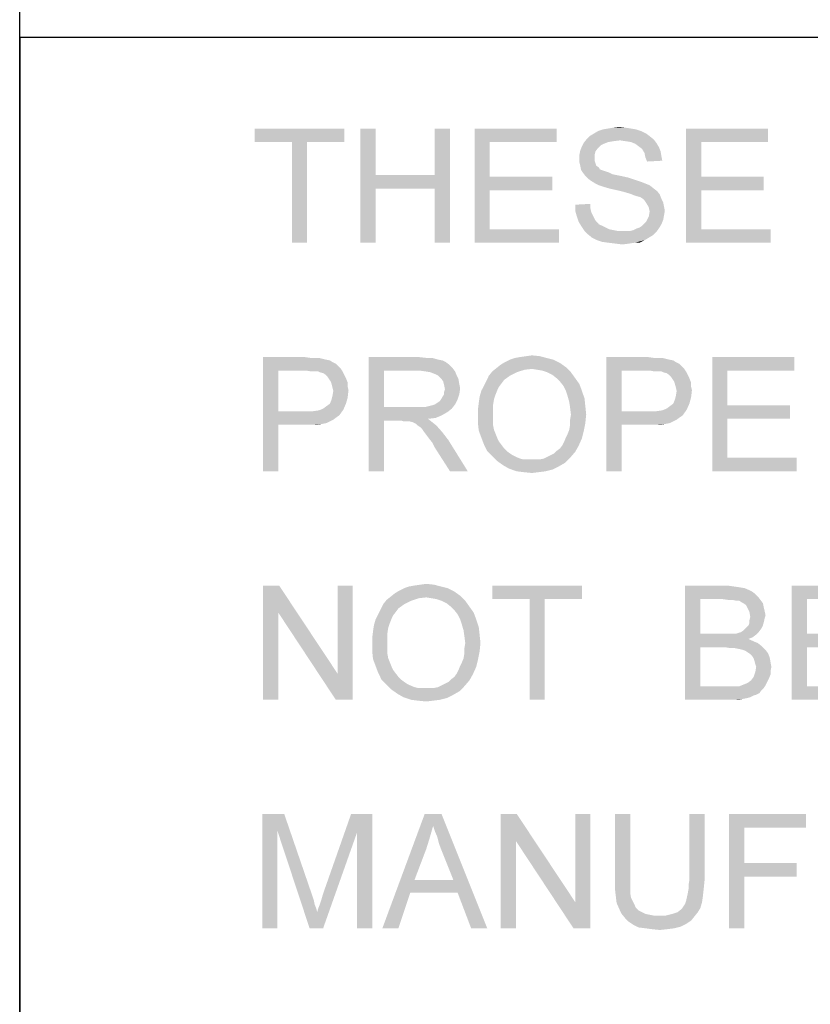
# Model space of a CAD drawing. Extents: x 0 to 841, y 0 to 594.
# Tile 22 of 91: x 601 to 618, y 42 to 63. Entities that reach past the tile are written whole.
import ezdxf

# ---------------------------------------------------------------- set-up
doc = ezdxf.new("R2010")
doc.units = 0
doc.header["$LTSCALE"] = 46.255
doc.header["$MEASUREMENT"] = 0
doc.layers.get('0').update_dxf_attribs({"linetype": 'CONTINUOUS'})

msp = doc.modelspace()

# ---------------------------------------------------------------- linework, layer by layer
at = {"color": 7, "linetype": 'Continuous'}
for p, q in [((601, 15), (601, 80)), ((601, 63), (709, 63)), ((601, 63), (601, 37)), ((601, 63), (826, 63))]:
    msp.add_line(p, q, dxfattribs=at)
for points in [[(608.107, 61), (606.144, 60.704), (606.144, 61)], [(606.959, 60.704), (606.144, 60.704), (608.107, 61)], [(607.293, 60.704), (606.959, 60.704), (608.107, 61)], [(607.293, 60.704), (608.107, 61), (608.107, 60.704)], [(608.793, 61), (608.793, 59.981), (608.459, 58.5)], [(608.793, 61), (608.459, 58.5), (608.459, 61)], [(610.422, 61), (610.089, 59.981), (610.089, 61)], [(610.089, 59.685), (610.089, 59.981), (610.422, 61)], [(610.089, 58.5), (610.089, 59.685), (610.422, 61)], [(610.089, 58.5), (610.422, 61), (610.422, 58.5)], [(610.959, 61), (612.756, 61), (611.293, 60.704)], [(611.293, 60.704), (610.959, 58.5), (610.959, 61)], [(611.293, 60.704), (612.756, 61), (612.756, 60.704)], [(614.496, 60.981), (613.663, 60.944), (613.774, 60.981)], [(613.663, 60.944), (614.496, 60.981), (614.607, 60.944)], [(614.385, 61), (613.774, 60.981), (613.885, 61)], [(613.774, 60.981), (614.385, 61), (614.496, 60.981)], [(614.256, 61.019), (613.885, 61), (613.996, 61.019)], [(613.885, 61), (614.256, 61.019), (614.385, 61)], [(613.996, 61.019), (614.126, 61.037), (614.256, 61.019)], [(615.589, 61), (617.385, 61), (615.922, 60.704)], [(615.922, 60.704), (615.589, 58.5), (615.589, 61)], [(615.922, 60.704), (617.385, 61), (617.385, 60.704)], [(614.144, 60.741), (613.348, 60.685), (613.422, 60.778)], [(614.793, 60.833), (613.422, 60.778), (613.478, 60.833)], [(613.422, 60.778), (614.793, 60.833), (614.885, 60.759)], [(613.422, 60.778), (614.885, 60.759), (614.144, 60.741)], [(614.719, 60.889), (613.478, 60.833), (613.57, 60.889)], [(613.478, 60.833), (614.719, 60.889), (614.793, 60.833)], [(614.607, 60.944), (613.57, 60.889), (613.663, 60.944)], [(613.57, 60.889), (614.607, 60.944), (614.719, 60.889)], [(614.274, 60.722), (614.144, 60.741), (614.885, 60.759)], [(614.385, 60.704), (614.274, 60.722), (614.885, 60.759)], [(614.385, 60.704), (614.885, 60.759), (614.941, 60.685)], [(607.293, 60.704), (606.959, 58.5), (606.959, 60.704)], [(606.959, 58.5), (607.293, 60.704), (607.293, 58.5)], [(611.293, 60.704), (611.293, 59.944), (610.959, 58.5)], [(613.663, 60.574), (613.274, 60.519), (613.311, 60.611)], [(613.274, 60.519), (613.663, 60.574), (613.607, 60.5)], [(613.793, 60.667), (613.311, 60.611), (613.348, 60.685)], [(613.793, 60.667), (613.719, 60.63), (613.311, 60.611)], [(613.311, 60.611), (613.719, 60.63), (613.663, 60.574)], [(614.144, 60.741), (613.996, 60.722), (613.348, 60.685)], [(613.996, 60.722), (613.885, 60.704), (613.348, 60.685)], [(613.348, 60.685), (613.885, 60.704), (613.793, 60.667)], [(614.941, 60.685), (614.478, 60.667), (614.385, 60.704)], [(614.552, 60.611), (614.478, 60.667), (614.941, 60.685)], [(614.552, 60.611), (614.941, 60.685), (614.996, 60.593)], [(614.996, 60.593), (614.626, 60.556), (614.552, 60.611)], [(614.626, 60.556), (614.996, 60.593), (615.033, 60.5)], [(615.033, 60.5), (614.681, 60.463), (614.626, 60.556)], [(615.922, 60.704), (615.922, 59.944), (615.589, 58.5)], [(613.607, 60.5), (613.256, 60.426), (613.274, 60.519)], [(613.256, 60.426), (613.607, 60.5), (613.589, 60.426)], [(613.589, 60.426), (613.589, 60.352), (613.256, 60.333)], [(613.589, 60.426), (613.256, 60.333), (613.256, 60.426)], [(613.256, 60.333), (613.589, 60.352), (613.589, 60.296)], [(613.589, 60.296), (613.256, 60.259), (613.256, 60.333)], [(614.681, 60.463), (615.033, 60.5), (615.052, 60.389)], [(615.052, 60.389), (614.7, 60.37), (614.681, 60.463)], [(614.7, 60.37), (615.052, 60.389), (615.07, 60.296)], [(615.07, 60.296), (614.737, 60.278), (614.7, 60.37)], [(613.256, 60.259), (613.589, 60.296), (613.607, 60.241)], [(613.607, 60.241), (613.274, 60.185), (613.256, 60.259)], [(613.274, 60.185), (613.607, 60.241), (613.626, 60.185)], [(613.626, 60.185), (613.293, 60.093), (613.274, 60.185)], [(613.626, 60.185), (613.681, 60.148), (613.293, 60.093)], [(613.681, 60.148), (613.7, 60.111), (613.293, 60.093)], [(613.293, 60.093), (613.7, 60.111), (613.737, 60.093)], [(608.793, 59.981), (608.793, 59.685), (608.459, 58.5)], [(608.793, 59.981), (610.089, 59.981), (608.793, 59.685)], [(610.089, 59.685), (608.793, 59.685), (610.089, 59.981)], [(611.293, 59.944), (611.293, 59.648), (610.959, 58.5)], [(611.293, 59.648), (612.663, 59.944), (612.663, 59.648)], [(611.293, 59.944), (612.663, 59.944), (611.293, 59.648)], [(613.737, 60.093), (613.33, 60.037), (613.293, 60.093)], [(613.737, 60.093), (613.793, 60.074), (613.33, 60.037)], [(613.793, 60.074), (613.848, 60.056), (613.33, 60.037)], [(613.33, 60.037), (613.848, 60.056), (613.904, 60.037)], [(613.904, 60.037), (613.385, 59.963), (613.33, 60.037)], [(613.904, 60.037), (613.978, 60), (613.385, 59.963)], [(613.978, 60), (614.07, 59.981), (613.385, 59.963)], [(613.385, 59.963), (614.07, 59.981), (614.163, 59.963)], [(614.163, 59.963), (613.441, 59.907), (613.385, 59.963)], [(614.163, 59.963), (614.33, 59.926), (613.441, 59.907)], [(613.441, 59.907), (614.33, 59.926), (614.496, 59.87)], [(614.496, 59.87), (613.515, 59.852), (613.441, 59.907)], [(615.922, 59.944), (615.922, 59.648), (615.589, 58.5)], [(615.922, 59.648), (617.293, 59.944), (617.293, 59.648)], [(615.922, 59.944), (617.293, 59.944), (615.922, 59.648)], [(608.459, 58.5), (608.793, 59.685), (608.793, 58.5)], [(613.515, 59.852), (614.496, 59.87), (614.607, 59.833)], [(614.607, 59.833), (613.607, 59.796), (613.515, 59.852)], [(613.607, 59.796), (614.607, 59.833), (614.7, 59.796)], [(614.7, 59.796), (613.681, 59.759), (613.607, 59.796)], [(613.681, 59.759), (614.7, 59.796), (614.793, 59.759)], [(614.793, 59.759), (613.793, 59.722), (613.681, 59.759)], [(613.922, 59.685), (613.793, 59.722), (614.793, 59.759)], [(613.922, 59.685), (614.793, 59.759), (614.885, 59.685)], [(614.885, 59.685), (614.089, 59.648), (613.922, 59.685)], [(614.089, 59.648), (614.885, 59.685), (614.959, 59.63)], [(611.293, 59.648), (611.293, 58.796), (610.959, 58.5)], [(614.959, 59.63), (614.237, 59.611), (614.089, 59.648)], [(614.367, 59.574), (614.237, 59.611), (614.959, 59.63)], [(614.367, 59.574), (614.959, 59.63), (615.015, 59.556)], [(615.015, 59.556), (614.459, 59.537), (614.367, 59.574)], [(614.515, 59.519), (614.459, 59.537), (615.015, 59.556)], [(614.589, 59.5), (614.515, 59.519), (615.015, 59.556)], [(614.644, 59.463), (614.589, 59.5), (615.015, 59.556)], [(614.644, 59.463), (615.015, 59.556), (615.052, 59.463)], [(615.922, 59.648), (615.922, 58.796), (615.589, 58.5)], [(613.163, 59.333), (613.496, 59.352), (613.496, 59.259)], [(613.496, 59.259), (613.163, 59.204), (613.163, 59.333)], [(613.163, 59.204), (613.496, 59.259), (613.515, 59.167)], [(615.052, 59.463), (614.681, 59.426), (614.644, 59.463)], [(614.681, 59.426), (615.052, 59.463), (615.089, 59.389)], [(615.089, 59.389), (614.719, 59.37), (614.681, 59.426)], [(614.719, 59.37), (615.089, 59.389), (615.107, 59.296)], [(615.107, 59.296), (614.774, 59.278), (614.719, 59.37)], [(614.774, 59.278), (615.107, 59.296), (615.126, 59.204)], [(615.126, 59.204), (614.793, 59.185), (614.774, 59.278)], [(613.515, 59.167), (613.2, 59.074), (613.163, 59.204)], [(613.515, 59.167), (613.552, 59.093), (613.2, 59.074)], [(613.2, 59.074), (613.552, 59.093), (613.589, 59.019)], [(613.589, 59.019), (613.237, 58.963), (613.2, 59.074)], [(615.089, 59), (614.719, 58.963), (614.774, 59.074)], [(615.107, 59.093), (614.774, 59.074), (614.793, 59.185)], [(614.774, 59.074), (615.107, 59.093), (615.089, 59)], [(614.793, 59.185), (615.126, 59.204), (615.107, 59.093)], [(613.237, 58.963), (613.589, 59.019), (613.626, 58.963)], [(613.626, 58.963), (613.293, 58.87), (613.237, 58.963)], [(613.626, 58.963), (613.681, 58.907), (613.293, 58.87)], [(613.293, 58.87), (613.681, 58.907), (613.756, 58.87)], [(613.756, 58.87), (613.367, 58.759), (613.293, 58.87)], [(613.756, 58.87), (613.83, 58.833), (613.367, 58.759)], [(613.83, 58.833), (613.904, 58.796), (613.367, 58.759)], [(614.515, 58.815), (614.57, 58.833), (615.052, 58.907)], [(614.515, 58.815), (615.052, 58.907), (614.996, 58.815)], [(614.57, 58.833), (614.626, 58.87), (615.052, 58.907)], [(615.052, 58.907), (614.626, 58.87), (614.681, 58.926)], [(614.681, 58.926), (614.719, 58.963), (615.089, 59)], [(614.681, 58.926), (615.089, 59), (615.052, 58.907)], [(611.293, 58.796), (612.811, 58.796), (610.959, 58.5)], [(610.959, 58.5), (612.811, 58.796), (612.811, 58.5)], [(613.904, 58.796), (613.996, 58.778), (613.367, 58.759)], [(613.367, 58.759), (613.996, 58.778), (614.089, 58.759)], [(614.089, 58.759), (613.441, 58.685), (613.367, 58.759)], [(614.367, 58.759), (614.941, 58.741), (613.441, 58.685)], [(614.274, 58.759), (614.367, 58.759), (613.441, 58.685)], [(614.2, 58.759), (614.274, 58.759), (613.441, 58.685)], [(614.089, 58.759), (614.2, 58.759), (613.441, 58.685)], [(613.441, 58.685), (614.941, 58.741), (614.867, 58.667)], [(614.867, 58.667), (613.533, 58.611), (613.441, 58.685)], [(613.533, 58.611), (614.867, 58.667), (614.774, 58.611)], [(614.774, 58.611), (613.644, 58.556), (613.533, 58.611)], [(613.644, 58.556), (614.774, 58.611), (614.681, 58.556)], [(614.367, 58.759), (614.441, 58.778), (614.996, 58.815)], [(614.367, 58.759), (614.996, 58.815), (614.941, 58.741)], [(614.996, 58.815), (614.441, 58.778), (614.515, 58.815)], [(615.922, 58.796), (617.441, 58.796), (615.589, 58.5)], [(615.589, 58.5), (617.441, 58.796), (617.441, 58.5)], [(614.681, 58.556), (613.756, 58.519), (613.644, 58.556)], [(613.904, 58.5), (613.756, 58.519), (614.681, 58.556)], [(614.459, 58.5), (613.904, 58.5), (614.681, 58.556)], [(614.459, 58.5), (614.052, 58.481), (613.904, 58.5)], [(614.052, 58.481), (614.459, 58.5), (614.33, 58.481)], [(614.33, 58.481), (614.2, 58.463), (614.052, 58.481)], [(614.459, 58.5), (614.681, 58.556), (614.57, 58.5)], [(611.848, 55.981), (611.959, 56), (612.385, 56.019)], [(611.848, 55.981), (612.385, 56.019), (612.533, 55.981)], [(612.385, 56.019), (611.959, 56), (612.089, 56.019)], [(612.089, 56.019), (612.219, 56.037), (612.385, 56.019)], [(606.33, 56), (607.237, 56), (606.663, 55.704)], [(606.663, 55.704), (606.33, 53.5), (606.33, 56)], [(607.237, 56), (607.367, 55.981), (606.663, 55.704)], [(607.552, 55.981), (607.626, 55.963), (606.663, 55.704)], [(607.459, 55.981), (607.552, 55.981), (606.663, 55.704)], [(607.367, 55.981), (607.459, 55.981), (606.663, 55.704)], [(607.626, 55.963), (607.7, 55.944), (606.663, 55.704)], [(607.7, 55.944), (607.793, 55.926), (606.663, 55.704)], [(607.793, 55.926), (607.848, 55.889), (606.663, 55.704)], [(607.848, 55.889), (607.922, 55.852), (606.663, 55.704)], [(607.922, 55.852), (607.978, 55.796), (606.663, 55.704)], [(608.644, 56), (609.737, 56), (608.978, 55.704)], [(608.978, 55.704), (608.644, 53.5), (608.644, 56)], [(609.737, 56), (609.904, 55.981), (608.978, 55.704)], [(610.033, 55.981), (610.163, 55.944), (608.978, 55.704)], [(609.904, 55.981), (610.033, 55.981), (608.978, 55.704)], [(610.163, 55.944), (610.256, 55.926), (608.978, 55.704)], [(610.256, 55.926), (610.33, 55.889), (608.978, 55.704)], [(610.33, 55.889), (610.404, 55.833), (608.978, 55.704)], [(610.404, 55.833), (610.478, 55.759), (608.978, 55.704)], [(612.959, 55.778), (611.441, 55.759), (611.533, 55.833)], [(612.83, 55.87), (611.533, 55.833), (611.626, 55.889)], [(611.533, 55.833), (612.83, 55.87), (612.959, 55.778)], [(612.681, 55.944), (611.626, 55.889), (611.737, 55.944)], [(611.626, 55.889), (612.681, 55.944), (612.83, 55.87)], [(612.533, 55.981), (611.737, 55.944), (611.848, 55.981)], [(611.737, 55.944), (612.533, 55.981), (612.681, 55.944)], [(613.848, 56), (614.756, 56), (614.181, 55.704)], [(614.181, 55.704), (613.848, 53.5), (613.848, 56)], [(614.756, 56), (614.885, 55.981), (614.181, 55.704)], [(615.07, 55.981), (615.144, 55.963), (614.181, 55.704)], [(614.978, 55.981), (615.07, 55.981), (614.181, 55.704)], [(614.885, 55.981), (614.978, 55.981), (614.181, 55.704)], [(615.144, 55.963), (615.219, 55.944), (614.181, 55.704)], [(615.219, 55.944), (615.311, 55.926), (614.181, 55.704)], [(615.311, 55.926), (615.367, 55.889), (614.181, 55.704)], [(615.367, 55.889), (615.441, 55.852), (614.181, 55.704)], [(615.441, 55.852), (615.496, 55.796), (614.181, 55.704)], [(616.163, 56), (617.959, 56), (616.496, 55.704)], [(616.496, 55.704), (616.163, 53.5), (616.163, 56)], [(616.496, 55.704), (617.959, 56), (617.959, 55.704)], [(606.663, 55.704), (606.663, 54.815), (606.33, 53.5)], [(607.978, 55.796), (608.033, 55.741), (606.663, 55.704)], [(607.274, 55.704), (606.663, 55.704), (608.033, 55.741)], [(607.385, 55.685), (607.274, 55.704), (608.033, 55.741)], [(607.459, 55.685), (607.385, 55.685), (608.033, 55.741)], [(607.533, 55.685), (607.459, 55.685), (608.033, 55.741)], [(607.533, 55.685), (608.033, 55.741), (608.07, 55.685)], [(608.07, 55.685), (607.57, 55.667), (607.533, 55.685)], [(607.644, 55.648), (607.57, 55.667), (608.07, 55.685)], [(607.7, 55.611), (607.644, 55.648), (608.07, 55.685)], [(607.7, 55.611), (608.07, 55.685), (608.107, 55.611)], [(608.107, 55.611), (607.737, 55.574), (607.7, 55.611)], [(607.737, 55.574), (608.107, 55.611), (608.144, 55.537)], [(608.978, 55.704), (608.978, 54.907), (608.644, 53.5)], [(609.756, 55.704), (608.978, 55.704), (610.478, 55.759)], [(609.885, 55.685), (609.756, 55.704), (610.478, 55.759)], [(609.885, 55.685), (610.478, 55.759), (610.533, 55.685)], [(610.533, 55.685), (609.996, 55.667), (609.885, 55.685)], [(610.089, 55.63), (609.996, 55.667), (610.533, 55.685)], [(610.163, 55.593), (610.089, 55.63), (610.533, 55.685)], [(610.163, 55.593), (610.533, 55.685), (610.57, 55.593)], [(610.57, 55.593), (610.237, 55.519), (610.163, 55.593)], [(610.237, 55.519), (610.57, 55.593), (610.607, 55.519)], [(611.737, 55.593), (611.607, 55.5), (611.219, 55.481)], [(611.737, 55.593), (611.219, 55.481), (611.274, 55.593)], [(611.885, 55.667), (611.274, 55.593), (611.348, 55.685)], [(611.274, 55.593), (611.885, 55.667), (611.737, 55.593)], [(612.219, 55.741), (611.348, 55.685), (611.441, 55.759)], [(612.219, 55.741), (612.052, 55.722), (611.348, 55.685)], [(611.348, 55.685), (612.052, 55.722), (611.885, 55.667)], [(612.219, 55.741), (611.441, 55.759), (612.959, 55.778)], [(612.33, 55.722), (612.219, 55.741), (612.959, 55.778)], [(612.441, 55.704), (612.33, 55.722), (612.959, 55.778)], [(612.552, 55.667), (612.441, 55.704), (612.959, 55.778)], [(612.552, 55.667), (612.959, 55.778), (613.07, 55.667)], [(613.07, 55.667), (612.663, 55.611), (612.552, 55.667)], [(612.756, 55.537), (612.663, 55.611), (613.07, 55.667)], [(612.756, 55.537), (613.07, 55.667), (613.163, 55.537)], [(614.181, 55.704), (614.181, 54.815), (613.848, 53.5)], [(615.496, 55.796), (615.552, 55.741), (614.181, 55.704)], [(614.793, 55.704), (614.181, 55.704), (615.552, 55.741)], [(614.904, 55.685), (614.793, 55.704), (615.552, 55.741)], [(614.978, 55.685), (614.904, 55.685), (615.552, 55.741)], [(615.052, 55.685), (614.978, 55.685), (615.552, 55.741)], [(615.052, 55.685), (615.552, 55.741), (615.589, 55.685)], [(615.589, 55.685), (615.089, 55.667), (615.052, 55.685)], [(615.163, 55.648), (615.089, 55.667), (615.589, 55.685)], [(615.219, 55.611), (615.163, 55.648), (615.589, 55.685)], [(615.219, 55.611), (615.589, 55.685), (615.626, 55.611)], [(615.626, 55.611), (615.256, 55.574), (615.219, 55.611)], [(615.256, 55.574), (615.626, 55.611), (615.663, 55.537)], [(616.496, 55.704), (616.496, 54.944), (616.163, 53.5)], [(608.144, 55.537), (607.774, 55.519), (607.737, 55.574)], [(607.811, 55.463), (607.774, 55.519), (608.144, 55.537)], [(607.811, 55.463), (608.144, 55.537), (608.181, 55.444)], [(608.181, 55.444), (607.83, 55.407), (607.811, 55.463)], [(607.83, 55.407), (608.181, 55.444), (608.181, 55.352)], [(608.181, 55.352), (607.848, 55.333), (607.83, 55.407)], [(610.607, 55.519), (610.274, 55.463), (610.237, 55.519)], [(610.274, 55.463), (610.607, 55.519), (610.626, 55.407)], [(610.626, 55.407), (610.293, 55.389), (610.274, 55.463)], [(610.293, 55.389), (610.626, 55.407), (610.644, 55.315)], [(610.644, 55.315), (610.311, 55.296), (610.293, 55.389)], [(611.496, 55.352), (611.107, 55.259), (611.163, 55.37)], [(611.552, 55.426), (611.163, 55.37), (611.219, 55.481)], [(611.163, 55.37), (611.552, 55.426), (611.496, 55.352)], [(611.219, 55.481), (611.607, 55.5), (611.552, 55.426)], [(613.163, 55.537), (612.83, 55.463), (612.756, 55.537)], [(612.83, 55.463), (613.163, 55.537), (613.256, 55.407)], [(613.256, 55.407), (612.904, 55.37), (612.83, 55.463)], [(612.959, 55.259), (612.904, 55.37), (613.256, 55.407)], [(612.959, 55.259), (613.256, 55.407), (613.311, 55.259)], [(615.663, 55.537), (615.293, 55.519), (615.256, 55.574)], [(615.33, 55.463), (615.293, 55.519), (615.663, 55.537)], [(615.33, 55.463), (615.663, 55.537), (615.7, 55.444)], [(615.7, 55.444), (615.348, 55.407), (615.33, 55.463)], [(615.348, 55.407), (615.7, 55.444), (615.7, 55.352)], [(615.7, 55.352), (615.367, 55.333), (615.348, 55.407)], [(607.848, 55.333), (608.181, 55.352), (608.2, 55.278)], [(608.2, 55.278), (607.867, 55.259), (607.848, 55.333)], [(607.848, 55.148), (607.867, 55.259), (608.2, 55.278)], [(607.848, 55.148), (608.2, 55.278), (608.181, 55.111)], [(610.237, 55.093), (610.256, 55.13), (610.626, 55.185)], [(610.237, 55.093), (610.626, 55.185), (610.589, 55.074)], [(610.626, 55.185), (610.256, 55.13), (610.293, 55.185)], [(610.293, 55.241), (610.311, 55.296), (610.644, 55.315)], [(610.293, 55.185), (610.293, 55.241), (610.644, 55.315)], [(610.293, 55.185), (610.644, 55.315), (610.626, 55.185)], [(611.422, 55.185), (611.07, 55.13), (611.107, 55.259)], [(611.07, 55.13), (611.422, 55.185), (611.385, 55.074)], [(611.496, 55.352), (611.459, 55.278), (611.107, 55.259)], [(611.107, 55.259), (611.459, 55.278), (611.422, 55.185)], [(613.311, 55.259), (612.996, 55.148), (612.959, 55.259)], [(612.996, 55.148), (613.311, 55.259), (613.367, 55.093)], [(615.367, 55.333), (615.7, 55.352), (615.719, 55.278)], [(615.719, 55.278), (615.385, 55.259), (615.367, 55.333)], [(615.367, 55.148), (615.385, 55.259), (615.719, 55.278)], [(615.367, 55.148), (615.719, 55.278), (615.7, 55.111)], [(607.644, 54.87), (607.719, 54.926), (608.144, 54.981)], [(607.644, 54.87), (608.144, 54.981), (608.089, 54.852)], [(608.144, 54.981), (607.719, 54.926), (607.793, 54.981)], [(607.793, 54.981), (607.83, 55.074), (608.181, 55.111)], [(607.793, 54.981), (608.181, 55.111), (608.144, 54.981)], [(608.181, 55.111), (607.83, 55.074), (607.848, 55.148)], [(609.885, 54.907), (609.959, 54.926), (610.533, 54.963)], [(609.885, 54.907), (610.533, 54.963), (610.459, 54.87)], [(609.959, 54.926), (610.033, 54.944), (610.533, 54.963)], [(610.533, 54.963), (610.033, 54.944), (610.089, 54.963)], [(610.089, 54.963), (610.144, 55), (610.589, 55.074)], [(610.089, 54.963), (610.589, 55.074), (610.533, 54.963)], [(610.144, 55), (610.2, 55.037), (610.589, 55.074)], [(610.589, 55.074), (610.2, 55.037), (610.237, 55.093)], [(611.367, 54.963), (611.033, 54.852), (611.052, 55)], [(611.033, 54.852), (611.367, 54.963), (611.367, 54.833)], [(611.385, 55.074), (611.052, 55), (611.07, 55.13)], [(611.052, 55), (611.385, 55.074), (611.367, 54.963)], [(613.367, 55.093), (613.033, 55.019), (612.996, 55.148)], [(613.033, 55.019), (613.367, 55.093), (613.385, 54.926)], [(613.385, 54.926), (613.052, 54.889), (613.033, 55.019)], [(615.163, 54.87), (615.237, 54.926), (615.663, 54.981)], [(615.163, 54.87), (615.663, 54.981), (615.607, 54.852)], [(615.663, 54.981), (615.237, 54.926), (615.311, 54.981)], [(615.311, 54.981), (615.348, 55.074), (615.7, 55.111)], [(615.311, 54.981), (615.7, 55.111), (615.663, 54.981)], [(615.7, 55.111), (615.348, 55.074), (615.367, 55.148)], [(616.496, 54.944), (616.496, 54.648), (616.163, 53.5)], [(616.496, 54.648), (617.867, 54.944), (617.867, 54.648)], [(616.496, 54.944), (617.867, 54.944), (616.496, 54.648)], [(606.663, 54.815), (606.663, 54.519), (606.33, 53.5)], [(607.422, 54.815), (607.996, 54.722), (606.663, 54.519)], [(607.274, 54.815), (607.422, 54.815), (606.663, 54.519)], [(606.663, 54.815), (607.274, 54.815), (606.663, 54.519)], [(607.422, 54.815), (607.552, 54.833), (608.089, 54.852)], [(607.422, 54.815), (608.089, 54.852), (607.996, 54.722)], [(608.089, 54.852), (607.552, 54.833), (607.644, 54.87)], [(608.978, 54.907), (608.978, 54.611), (608.644, 53.5)], [(609.885, 54.907), (610.459, 54.87), (608.978, 54.611)], [(609.793, 54.907), (609.885, 54.907), (608.978, 54.611)], [(609.681, 54.907), (609.793, 54.907), (608.978, 54.611)], [(608.978, 54.907), (609.681, 54.907), (608.978, 54.611)], [(610.459, 54.87), (610.367, 54.796), (608.978, 54.611)], [(610.367, 54.796), (610.237, 54.722), (608.978, 54.611)], [(611.367, 54.833), (611.033, 54.704), (611.033, 54.852)], [(611.033, 54.704), (611.367, 54.833), (611.367, 54.704)], [(613.07, 54.741), (613.052, 54.889), (613.385, 54.926)], [(613.404, 54.741), (613.052, 54.63), (613.07, 54.741)], [(613.052, 54.63), (613.404, 54.741), (613.385, 54.556)], [(613.07, 54.741), (613.385, 54.926), (613.404, 54.741)], [(614.181, 54.815), (614.181, 54.519), (613.848, 53.5)], [(614.941, 54.815), (615.515, 54.722), (614.181, 54.519)], [(614.793, 54.815), (614.941, 54.815), (614.181, 54.519)], [(614.181, 54.815), (614.793, 54.815), (614.181, 54.519)], [(614.941, 54.815), (615.07, 54.833), (615.607, 54.852)], [(614.941, 54.815), (615.607, 54.852), (615.515, 54.722)], [(615.607, 54.852), (615.07, 54.833), (615.163, 54.87)], [(606.33, 53.5), (606.663, 54.519), (606.663, 53.5)], [(607.996, 54.722), (607.941, 54.685), (606.663, 54.519)], [(607.941, 54.685), (607.867, 54.63), (606.663, 54.519)], [(607.867, 54.63), (607.793, 54.593), (606.663, 54.519)], [(607.793, 54.593), (607.719, 54.556), (606.663, 54.519)], [(607.719, 54.556), (607.626, 54.537), (606.663, 54.519)], [(607.274, 54.519), (606.663, 54.519), (607.626, 54.537)], [(607.404, 54.519), (607.274, 54.519), (607.626, 54.537)], [(607.404, 54.519), (607.626, 54.537), (607.515, 54.519)], [(608.644, 53.5), (608.978, 54.611), (608.978, 53.5)], [(610.237, 54.722), (610.107, 54.667), (608.978, 54.611)], [(610.107, 54.667), (609.941, 54.648), (608.978, 54.611)], [(609.348, 54.611), (608.978, 54.611), (609.941, 54.648)], [(609.404, 54.593), (609.348, 54.611), (609.941, 54.648)], [(609.459, 54.593), (609.404, 54.593), (609.941, 54.648)], [(609.496, 54.593), (609.459, 54.593), (609.941, 54.648)], [(609.533, 54.593), (609.496, 54.593), (609.941, 54.648)], [(609.607, 54.574), (609.533, 54.593), (609.941, 54.648)], [(609.607, 54.574), (609.941, 54.648), (610.033, 54.574)], [(610.033, 54.574), (609.681, 54.537), (609.607, 54.574)], [(609.719, 54.5), (609.681, 54.537), (610.033, 54.574)], [(609.719, 54.5), (610.033, 54.574), (610.126, 54.5)], [(611.367, 54.704), (611.367, 54.593), (611.033, 54.556)], [(611.367, 54.704), (611.033, 54.556), (611.033, 54.704)], [(611.033, 54.556), (611.367, 54.593), (611.367, 54.5)], [(611.367, 54.5), (611.052, 54.389), (611.033, 54.556)], [(613.033, 54.407), (613.052, 54.519), (613.385, 54.556)], [(613.033, 54.407), (613.385, 54.556), (613.348, 54.37)], [(613.385, 54.556), (613.052, 54.519), (613.052, 54.63)], [(613.848, 53.5), (614.181, 54.519), (614.181, 53.5)], [(615.515, 54.722), (615.459, 54.685), (614.181, 54.519)], [(615.459, 54.685), (615.385, 54.63), (614.181, 54.519)], [(615.385, 54.63), (615.311, 54.593), (614.181, 54.519)], [(615.311, 54.593), (615.237, 54.556), (614.181, 54.519)], [(615.237, 54.556), (615.144, 54.537), (614.181, 54.519)], [(614.793, 54.519), (614.181, 54.519), (615.144, 54.537)], [(614.922, 54.519), (614.793, 54.519), (615.144, 54.537)], [(614.922, 54.519), (615.144, 54.537), (615.033, 54.519)], [(616.496, 54.648), (616.496, 53.796), (616.163, 53.5)], [(610.126, 54.5), (609.774, 54.463), (609.719, 54.5)], [(609.811, 54.426), (609.774, 54.463), (610.126, 54.5)], [(609.848, 54.37), (609.811, 54.426), (610.126, 54.5)], [(609.848, 54.37), (610.126, 54.5), (610.256, 54.352)], [(610.256, 54.352), (609.904, 54.296), (609.848, 54.37)], [(609.959, 54.222), (609.904, 54.296), (610.256, 54.352)], [(609.959, 54.222), (610.256, 54.352), (610.385, 54.185)], [(611.367, 54.5), (611.385, 54.407), (611.052, 54.389)], [(611.052, 54.389), (611.385, 54.407), (611.422, 54.315)], [(611.422, 54.315), (611.107, 54.241), (611.052, 54.389)], [(611.107, 54.241), (611.422, 54.315), (611.459, 54.222)], [(612.959, 54.241), (612.996, 54.315), (613.348, 54.37)], [(612.959, 54.241), (613.348, 54.37), (613.311, 54.222)], [(613.348, 54.37), (612.996, 54.315), (613.033, 54.407)], [(610.385, 54.185), (610.033, 54.13), (609.959, 54.222)], [(610.089, 54.019), (610.033, 54.13), (610.385, 54.185)], [(610.422, 53.5), (610.089, 54.019), (610.385, 54.185)], [(610.422, 53.5), (610.385, 54.185), (610.811, 53.5)], [(611.459, 54.222), (611.163, 54.093), (611.107, 54.241)], [(611.459, 54.222), (611.496, 54.148), (611.163, 54.093)], [(611.163, 54.093), (611.496, 54.148), (611.552, 54.074)], [(611.552, 54.074), (611.237, 53.944), (611.163, 54.093)], [(612.885, 54.074), (612.922, 54.148), (613.311, 54.222)], [(612.885, 54.074), (613.311, 54.222), (613.237, 54.056)], [(613.311, 54.222), (612.922, 54.148), (612.959, 54.241)], [(611.552, 54.074), (611.607, 54), (611.237, 53.944)], [(611.237, 53.944), (611.607, 54), (611.663, 53.944)], [(611.663, 53.944), (611.348, 53.833), (611.237, 53.944)], [(611.663, 53.944), (611.737, 53.889), (611.348, 53.833)], [(611.737, 53.889), (611.793, 53.852), (611.348, 53.833)], [(612.552, 53.815), (612.626, 53.852), (613.163, 53.926)], [(612.552, 53.815), (613.163, 53.926), (613.052, 53.796)], [(612.626, 53.852), (612.7, 53.889), (613.163, 53.926)], [(613.163, 53.926), (612.7, 53.889), (612.756, 53.944)], [(612.756, 53.944), (612.83, 54), (613.237, 54.056)], [(612.756, 53.944), (613.237, 54.056), (613.163, 53.926)], [(613.237, 54.056), (612.83, 54), (612.885, 54.074)], [(611.348, 53.833), (611.793, 53.852), (611.867, 53.815)], [(611.867, 53.815), (611.459, 53.722), (611.348, 53.833)], [(611.867, 53.815), (611.959, 53.778), (611.459, 53.722)], [(611.959, 53.778), (612.033, 53.759), (611.459, 53.722)], [(612.293, 53.759), (612.385, 53.759), (611.459, 53.722)], [(612.2, 53.759), (612.293, 53.759), (611.459, 53.722)], [(612.126, 53.759), (612.2, 53.759), (611.459, 53.722)], [(612.033, 53.759), (612.126, 53.759), (611.459, 53.722)], [(612.941, 53.685), (611.459, 53.722), (612.385, 53.759)], [(612.941, 53.685), (611.589, 53.63), (611.459, 53.722)], [(611.589, 53.63), (612.941, 53.685), (612.811, 53.611)], [(612.385, 53.759), (612.478, 53.778), (613.052, 53.796)], [(612.385, 53.759), (613.052, 53.796), (612.941, 53.685)], [(613.052, 53.796), (612.478, 53.778), (612.552, 53.815)], [(616.496, 53.796), (618.015, 53.796), (616.163, 53.5)], [(616.163, 53.5), (618.015, 53.796), (618.015, 53.5)], [(612.811, 53.611), (611.719, 53.556), (611.589, 53.63)], [(611.719, 53.556), (612.811, 53.611), (612.663, 53.537)], [(612.663, 53.537), (611.885, 53.5), (611.719, 53.556)], [(611.885, 53.5), (612.663, 53.537), (612.515, 53.5)], [(612.515, 53.5), (612.033, 53.481), (611.885, 53.5)], [(612.033, 53.481), (612.515, 53.5), (612.367, 53.481)], [(612.367, 53.481), (612.219, 53.463), (612.033, 53.481)], [(606.681, 51), (606.663, 50.407), (606.33, 48.5)], [(606.681, 51), (606.33, 48.5), (606.33, 51)], [(606.663, 50.407), (606.681, 51), (607.959, 49.074)], [(607.922, 48.5), (607.959, 49.074), (608.293, 51)], [(607.922, 48.5), (608.293, 51), (608.293, 48.5)], [(608.293, 51), (607.959, 49.074), (607.959, 51)], [(610.515, 50.87), (609.219, 50.833), (609.311, 50.889)], [(609.219, 50.833), (610.515, 50.87), (610.644, 50.778)], [(610.367, 50.944), (609.311, 50.889), (609.422, 50.944)], [(609.311, 50.889), (610.367, 50.944), (610.515, 50.87)], [(610.219, 50.981), (609.422, 50.944), (609.533, 50.981)], [(609.422, 50.944), (610.219, 50.981), (610.367, 50.944)], [(609.533, 50.981), (609.644, 51), (610.07, 51.019)], [(609.533, 50.981), (610.07, 51.019), (610.219, 50.981)], [(610.07, 51.019), (609.644, 51), (609.774, 51.019)], [(609.774, 51.019), (609.904, 51.037), (610.07, 51.019)], [(613.311, 51), (611.348, 50.704), (611.348, 51)], [(612.163, 50.704), (611.348, 50.704), (613.311, 51)], [(612.496, 50.704), (612.163, 50.704), (613.311, 51)], [(612.496, 50.704), (613.311, 51), (613.311, 50.704)], [(615.57, 51), (616.496, 51), (615.904, 50.704)], [(615.904, 50.704), (615.57, 48.5), (615.57, 51)], [(616.496, 51), (616.626, 50.981), (615.904, 50.704)], [(616.626, 50.981), (616.756, 50.963), (615.904, 50.704)], [(616.756, 50.963), (616.867, 50.944), (615.904, 50.704)], [(616.867, 50.944), (616.959, 50.907), (615.904, 50.704)], [(616.959, 50.907), (617.033, 50.87), (615.904, 50.704)], [(617.033, 50.87), (617.107, 50.815), (615.904, 50.704)], [(617.904, 51), (619.7, 51), (618.237, 50.704)], [(618.237, 50.704), (617.904, 48.5), (617.904, 51)], [(618.237, 50.704), (619.7, 51), (619.7, 50.704)], [(609.57, 50.667), (608.959, 50.593), (609.033, 50.685)], [(608.959, 50.593), (609.57, 50.667), (609.422, 50.593)], [(609.904, 50.741), (609.033, 50.685), (609.126, 50.759)], [(609.904, 50.741), (609.737, 50.722), (609.033, 50.685)], [(609.033, 50.685), (609.737, 50.722), (609.57, 50.667)], [(610.644, 50.778), (609.126, 50.759), (609.219, 50.833)], [(609.904, 50.741), (609.126, 50.759), (610.644, 50.778)], [(610.015, 50.722), (609.904, 50.741), (610.644, 50.778)], [(610.126, 50.704), (610.015, 50.722), (610.644, 50.778)], [(610.237, 50.667), (610.126, 50.704), (610.644, 50.778)], [(610.237, 50.667), (610.644, 50.778), (610.756, 50.667)], [(610.756, 50.667), (610.348, 50.611), (610.237, 50.667)], [(610.441, 50.537), (610.348, 50.611), (610.756, 50.667)], [(610.441, 50.537), (610.756, 50.667), (610.848, 50.537)], [(612.496, 50.704), (612.163, 48.5), (612.163, 50.704)], [(612.163, 48.5), (612.496, 50.704), (612.496, 48.5)], [(615.904, 50.704), (615.904, 49.944), (615.57, 48.5)], [(617.107, 50.815), (617.163, 50.759), (615.904, 50.704)], [(616.385, 50.704), (615.904, 50.704), (617.163, 50.759)], [(616.515, 50.685), (616.385, 50.704), (617.163, 50.759)], [(616.607, 50.685), (616.515, 50.685), (617.163, 50.759)], [(616.607, 50.685), (617.163, 50.759), (617.219, 50.685)], [(617.219, 50.685), (616.7, 50.667), (616.607, 50.685)], [(616.756, 50.667), (616.7, 50.667), (617.219, 50.685)], [(616.811, 50.63), (616.756, 50.667), (617.219, 50.685)], [(616.848, 50.611), (616.811, 50.63), (617.219, 50.685)], [(616.848, 50.611), (617.219, 50.685), (617.274, 50.611)], [(618.237, 50.704), (618.237, 49.944), (617.904, 48.5)], [(609.237, 50.426), (608.848, 50.37), (608.904, 50.481)], [(608.848, 50.37), (609.237, 50.426), (609.181, 50.352)], [(609.422, 50.593), (609.293, 50.5), (608.904, 50.481)], [(609.422, 50.593), (608.904, 50.481), (608.959, 50.593)], [(608.904, 50.481), (609.293, 50.5), (609.237, 50.426)], [(610.848, 50.537), (610.515, 50.463), (610.441, 50.537)], [(610.515, 50.463), (610.848, 50.537), (610.941, 50.407)], [(610.941, 50.407), (610.589, 50.37), (610.515, 50.463)], [(617.274, 50.611), (616.904, 50.574), (616.848, 50.611)], [(616.922, 50.537), (616.904, 50.574), (617.274, 50.611)], [(616.922, 50.537), (617.274, 50.611), (617.293, 50.519)], [(617.293, 50.519), (616.978, 50.426), (616.922, 50.537)], [(617.293, 50.519), (617.311, 50.444), (616.978, 50.426)], [(616.978, 50.426), (617.311, 50.444), (617.33, 50.352)], [(617.33, 50.352), (616.996, 50.315), (616.978, 50.426)], [(606.33, 48.5), (606.663, 50.407), (606.663, 48.5)], [(607.959, 49.074), (607.922, 48.5), (606.663, 50.407)], [(609.107, 50.185), (608.756, 50.13), (608.793, 50.259)], [(609.181, 50.352), (608.793, 50.259), (608.848, 50.37)], [(609.181, 50.352), (609.144, 50.278), (608.793, 50.259)], [(608.793, 50.259), (609.144, 50.278), (609.107, 50.185)], [(610.644, 50.259), (610.589, 50.37), (610.941, 50.407)], [(610.644, 50.259), (610.941, 50.407), (610.996, 50.259)], [(610.996, 50.259), (610.681, 50.148), (610.644, 50.259)], [(610.681, 50.148), (610.996, 50.259), (611.052, 50.093)], [(616.959, 50.13), (616.978, 50.185), (617.293, 50.204)], [(616.959, 50.13), (617.293, 50.204), (617.274, 50.13)], [(617.311, 50.278), (616.978, 50.241), (616.996, 50.315)], [(616.978, 50.241), (617.311, 50.278), (617.293, 50.204)], [(617.293, 50.204), (616.978, 50.185), (616.978, 50.241)], [(616.996, 50.315), (617.33, 50.352), (617.311, 50.278)], [(609.052, 49.963), (608.719, 49.852), (608.737, 50)], [(609.07, 50.074), (608.737, 50), (608.756, 50.13)], [(608.737, 50), (609.07, 50.074), (609.052, 49.963)], [(608.756, 50.13), (609.107, 50.185), (609.07, 50.074)], [(611.052, 50.093), (610.719, 50.019), (610.681, 50.148)], [(610.719, 50.019), (611.052, 50.093), (611.07, 49.926)], [(611.07, 49.926), (610.737, 49.889), (610.719, 50.019)], [(616.793, 49.981), (616.848, 50.019), (617.237, 50.056)], [(616.793, 49.981), (617.237, 50.056), (617.181, 49.981)], [(617.237, 50.056), (616.848, 50.019), (616.885, 50.056)], [(616.885, 50.056), (616.922, 50.093), (617.274, 50.13)], [(616.885, 50.056), (617.274, 50.13), (617.237, 50.056)], [(617.274, 50.13), (616.922, 50.093), (616.959, 50.13)], [(608.719, 49.852), (609.052, 49.963), (609.052, 49.833)], [(609.052, 49.833), (608.719, 49.704), (608.719, 49.852)], [(608.719, 49.704), (609.052, 49.833), (609.052, 49.704)], [(610.756, 49.741), (610.737, 49.889), (611.07, 49.926)], [(610.756, 49.741), (611.07, 49.926), (611.089, 49.741)], [(615.904, 49.944), (615.904, 49.648), (615.57, 48.5)], [(616.681, 49.944), (617.126, 49.926), (615.904, 49.648)], [(616.607, 49.944), (616.681, 49.944), (615.904, 49.648)], [(616.533, 49.944), (616.607, 49.944), (615.904, 49.648)], [(616.422, 49.944), (616.533, 49.944), (615.904, 49.648)], [(615.904, 49.944), (616.422, 49.944), (615.904, 49.648)], [(617.126, 49.926), (617.052, 49.87), (615.904, 49.648)], [(617.052, 49.87), (616.959, 49.833), (615.904, 49.648)], [(616.959, 49.833), (617.07, 49.778), (615.904, 49.648)], [(617.07, 49.778), (617.163, 49.741), (615.904, 49.648)], [(616.681, 49.944), (616.737, 49.963), (617.181, 49.981)], [(616.681, 49.944), (617.181, 49.981), (617.126, 49.926)], [(617.181, 49.981), (616.737, 49.963), (616.793, 49.981)], [(618.237, 49.944), (618.237, 49.648), (617.904, 48.5)], [(618.237, 49.648), (619.607, 49.944), (619.607, 49.648)], [(618.237, 49.944), (619.607, 49.944), (618.237, 49.648)], [(609.052, 49.704), (609.052, 49.593), (608.719, 49.556)], [(609.052, 49.704), (608.719, 49.556), (608.719, 49.704)], [(608.719, 49.556), (609.052, 49.593), (609.052, 49.5)], [(609.052, 49.5), (608.737, 49.389), (608.719, 49.556)], [(610.719, 49.407), (610.737, 49.519), (611.07, 49.556)], [(610.719, 49.407), (611.07, 49.556), (611.033, 49.37)], [(611.089, 49.741), (610.737, 49.63), (610.756, 49.741)], [(610.737, 49.63), (611.089, 49.741), (611.07, 49.556)], [(611.07, 49.556), (610.737, 49.519), (610.737, 49.63)], [(615.904, 49.648), (615.904, 48.796), (615.57, 48.5)], [(617.163, 49.741), (617.256, 49.667), (615.904, 49.648)], [(616.459, 49.648), (615.904, 49.648), (617.256, 49.667)], [(616.57, 49.63), (616.459, 49.648), (617.256, 49.667)], [(616.663, 49.63), (616.57, 49.63), (617.256, 49.667)], [(616.756, 49.611), (616.663, 49.63), (617.256, 49.667)], [(616.83, 49.593), (616.756, 49.611), (617.256, 49.667)], [(616.83, 49.593), (617.256, 49.667), (617.33, 49.593)], [(617.33, 49.593), (616.885, 49.574), (616.83, 49.593)], [(616.941, 49.537), (616.885, 49.574), (617.33, 49.593)], [(616.941, 49.537), (617.33, 49.593), (617.385, 49.519)], [(618.237, 49.648), (618.237, 48.796), (617.904, 48.5)], [(609.052, 49.5), (609.07, 49.407), (608.737, 49.389)], [(608.737, 49.389), (609.07, 49.407), (609.107, 49.315)], [(609.107, 49.315), (608.793, 49.241), (608.737, 49.389)], [(610.644, 49.241), (610.681, 49.315), (611.033, 49.37)], [(610.644, 49.241), (611.033, 49.37), (610.996, 49.222)], [(611.033, 49.37), (610.681, 49.315), (610.719, 49.407)], [(617.385, 49.519), (616.996, 49.5), (616.941, 49.537)], [(617.033, 49.463), (616.996, 49.5), (617.385, 49.519)], [(617.033, 49.463), (617.385, 49.519), (617.422, 49.426)], [(617.422, 49.426), (617.07, 49.407), (617.033, 49.463)], [(617.089, 49.352), (617.07, 49.407), (617.422, 49.426)], [(617.089, 49.352), (617.422, 49.426), (617.441, 49.315)], [(617.441, 49.315), (617.107, 49.278), (617.089, 49.352)], [(608.793, 49.241), (609.107, 49.315), (609.144, 49.222)], [(609.144, 49.222), (608.848, 49.093), (608.793, 49.241)], [(609.144, 49.222), (609.181, 49.148), (608.848, 49.093)], [(608.848, 49.093), (609.181, 49.148), (609.237, 49.074)], [(610.57, 49.074), (610.607, 49.148), (610.996, 49.222)], [(610.57, 49.074), (610.996, 49.222), (610.922, 49.056)], [(610.996, 49.222), (610.607, 49.148), (610.644, 49.241)], [(617.126, 49.222), (617.107, 49.278), (617.441, 49.315)], [(617.459, 49.222), (617.441, 49.13), (617.107, 49.111)], [(617.459, 49.222), (617.107, 49.111), (617.126, 49.222)], [(617.107, 49.111), (617.441, 49.13), (617.441, 49.056)], [(617.126, 49.222), (617.441, 49.315), (617.459, 49.222)], [(609.237, 49.074), (608.922, 48.944), (608.848, 49.093)], [(609.237, 49.074), (609.293, 49), (608.922, 48.944)], [(608.922, 48.944), (609.293, 49), (609.348, 48.944)], [(609.348, 48.944), (609.033, 48.833), (608.922, 48.944)], [(609.348, 48.944), (609.422, 48.889), (609.033, 48.833)], [(610.237, 48.815), (610.311, 48.852), (610.848, 48.926)], [(610.237, 48.815), (610.848, 48.926), (610.737, 48.796)], [(610.311, 48.852), (610.385, 48.889), (610.848, 48.926)], [(610.848, 48.926), (610.385, 48.889), (610.441, 48.944)], [(610.441, 48.944), (610.515, 49), (610.922, 49.056)], [(610.441, 48.944), (610.922, 49.056), (610.848, 48.926)], [(610.922, 49.056), (610.515, 49), (610.57, 49.074)], [(617.367, 48.889), (616.941, 48.87), (617.015, 48.926)], [(617.404, 48.963), (617.015, 48.926), (617.07, 49)], [(617.015, 48.926), (617.404, 48.963), (617.367, 48.889)], [(617.441, 49.056), (617.07, 49), (617.107, 49.111)], [(617.07, 49), (617.441, 49.056), (617.404, 48.963)], [(609.422, 48.889), (609.478, 48.852), (609.033, 48.833)], [(609.033, 48.833), (609.478, 48.852), (609.552, 48.815)], [(609.552, 48.815), (609.144, 48.722), (609.033, 48.833)], [(609.552, 48.815), (609.644, 48.778), (609.144, 48.722)], [(609.644, 48.778), (609.719, 48.759), (609.144, 48.722)], [(609.978, 48.759), (610.07, 48.759), (609.144, 48.722)], [(609.885, 48.759), (609.978, 48.759), (609.144, 48.722)], [(609.811, 48.759), (609.885, 48.759), (609.144, 48.722)], [(609.719, 48.759), (609.811, 48.759), (609.144, 48.722)], [(610.626, 48.685), (609.144, 48.722), (610.07, 48.759)], [(610.626, 48.685), (609.274, 48.63), (609.144, 48.722)], [(610.07, 48.759), (610.163, 48.778), (610.737, 48.796)], [(610.07, 48.759), (610.737, 48.796), (610.626, 48.685)], [(610.737, 48.796), (610.163, 48.778), (610.237, 48.815)], [(616.756, 48.796), (617.293, 48.759), (615.57, 48.5)], [(616.7, 48.796), (616.756, 48.796), (615.57, 48.5)], [(616.663, 48.796), (616.7, 48.796), (615.57, 48.5)], [(616.589, 48.796), (616.663, 48.796), (615.57, 48.5)], [(616.515, 48.796), (616.589, 48.796), (615.57, 48.5)], [(615.904, 48.796), (616.515, 48.796), (615.57, 48.5)], [(617.293, 48.759), (617.237, 48.704), (615.57, 48.5)], [(617.237, 48.704), (617.2, 48.648), (615.57, 48.5)], [(617.33, 48.815), (616.756, 48.796), (616.848, 48.833)], [(616.756, 48.796), (617.33, 48.815), (617.293, 48.759)], [(616.848, 48.833), (616.941, 48.87), (617.367, 48.889)], [(616.848, 48.833), (617.367, 48.889), (617.33, 48.815)], [(618.237, 48.796), (619.756, 48.796), (617.904, 48.5)], [(617.904, 48.5), (619.756, 48.796), (619.756, 48.5)], [(609.274, 48.63), (610.626, 48.685), (610.496, 48.611)], [(610.496, 48.611), (609.404, 48.556), (609.274, 48.63)], [(609.404, 48.556), (610.496, 48.611), (610.348, 48.537)], [(610.348, 48.537), (609.57, 48.5), (609.404, 48.556)], [(609.57, 48.5), (610.348, 48.537), (610.2, 48.5)], [(610.2, 48.5), (609.719, 48.481), (609.57, 48.5)], [(609.719, 48.481), (610.2, 48.5), (610.052, 48.481)], [(610.052, 48.481), (609.904, 48.463), (609.719, 48.481)], [(617.2, 48.648), (617.126, 48.611), (615.57, 48.5)], [(617.126, 48.611), (617.07, 48.593), (615.57, 48.5)], [(617.07, 48.593), (616.996, 48.556), (615.57, 48.5)], [(616.996, 48.556), (616.922, 48.537), (615.57, 48.5)], [(616.922, 48.537), (616.83, 48.519), (615.57, 48.5)], [(616.515, 48.5), (615.57, 48.5), (616.83, 48.519)], [(616.626, 48.5), (616.515, 48.5), (616.83, 48.519)], [(616.626, 48.5), (616.83, 48.519), (616.737, 48.5)], [(606.311, 46), (606.793, 46), (606.644, 45.63)], [(606.644, 45.63), (606.311, 43.5), (606.311, 46)], [(606.644, 45.63), (606.793, 46), (607.404, 44.222)], [(608.385, 45.593), (607.644, 44.259), (608.256, 46)], [(608.256, 46), (608.719, 46), (608.385, 45.593)], [(608.385, 43.5), (608.385, 45.593), (608.719, 46)], [(608.385, 43.5), (608.719, 46), (608.719, 43.5)], [(610.052, 45.741), (608.941, 43.5), (609.867, 46)], [(609.867, 46), (610.237, 46), (610.052, 45.741)], [(610.089, 45.63), (610.052, 45.741), (610.237, 46)], [(610.144, 45.5), (610.089, 45.63), (610.237, 46)], [(610.181, 45.352), (610.144, 45.5), (610.237, 46)], [(610.237, 45.204), (610.181, 45.352), (610.237, 46)], [(610.496, 44.556), (610.237, 45.204), (610.237, 46)], [(610.589, 44.278), (610.496, 44.556), (610.237, 46)], [(610.885, 43.5), (610.589, 44.278), (610.237, 46)], [(610.885, 43.5), (610.237, 46), (611.237, 43.5)], [(611.885, 46), (611.867, 45.407), (611.533, 43.5)], [(611.885, 46), (611.533, 43.5), (611.533, 46)], [(611.867, 45.407), (611.885, 46), (613.163, 44.074)], [(613.126, 43.5), (613.163, 44.074), (613.496, 46)], [(613.126, 43.5), (613.496, 46), (613.496, 43.5)], [(613.496, 46), (613.163, 44.074), (613.163, 46)], [(614.367, 46), (614.033, 44.556), (614.033, 46)], [(614.033, 44.556), (614.367, 46), (614.367, 44.556)], [(615.996, 46), (615.663, 44.556), (615.663, 46)], [(615.663, 44.556), (615.996, 46), (615.996, 44.556)], [(616.533, 46), (618.219, 46), (616.867, 45.704)], [(616.867, 45.704), (616.533, 43.5), (616.533, 46)], [(616.867, 45.704), (618.219, 46), (618.219, 45.704)], [(610.052, 45.741), (609.978, 45.481), (608.941, 43.5)], [(616.867, 45.704), (616.867, 44.926), (616.533, 43.5)], [(606.311, 43.5), (606.644, 45.63), (606.644, 43.5)], [(607.404, 44.222), (607.348, 43.5), (606.644, 45.63)], [(607.348, 43.5), (607.515, 43.852), (608.385, 45.593)], [(607.348, 43.5), (608.385, 45.593), (607.644, 43.5)], [(607.515, 43.852), (607.533, 43.926), (608.385, 45.593)], [(607.533, 43.926), (607.57, 44.019), (608.385, 45.593)], [(607.57, 44.019), (607.607, 44.13), (608.385, 45.593)], [(607.607, 44.13), (607.644, 44.259), (608.385, 45.593)], [(609.978, 45.481), (609.904, 45.241), (608.941, 43.5)], [(611.533, 43.5), (611.867, 45.407), (611.867, 43.5)], [(613.163, 44.074), (613.126, 43.5), (611.867, 45.407)], [(609.904, 45.241), (609.644, 44.556), (608.941, 43.5)], [(616.867, 44.926), (616.867, 44.63), (616.533, 43.5)], [(616.867, 44.63), (618.015, 44.926), (618.015, 44.63)], [(616.867, 44.926), (618.015, 44.926), (616.867, 44.63)], [(616.533, 43.5), (616.867, 44.63), (616.867, 43.5)], [(609.644, 44.556), (609.552, 44.278), (608.941, 43.5)], [(609.644, 44.556), (610.496, 44.556), (609.552, 44.278)], [(610.589, 44.278), (609.552, 44.278), (610.496, 44.556)], [(614.367, 44.556), (614.367, 44.407), (614.033, 44.37)], [(614.367, 44.556), (614.033, 44.37), (614.033, 44.556)], [(614.033, 44.37), (614.367, 44.407), (614.367, 44.278)], [(615.996, 44.556), (615.644, 44.444), (615.663, 44.556)], [(615.644, 44.444), (615.996, 44.556), (615.978, 44.37)], [(615.978, 44.37), (615.644, 44.352), (615.644, 44.444)], [(607.404, 44.222), (607.441, 44.111), (607.348, 43.5)], [(608.941, 43.5), (609.552, 44.278), (609.293, 43.5)], [(614.367, 44.278), (614.052, 44.204), (614.033, 44.37)], [(614.052, 44.204), (614.367, 44.278), (614.385, 44.167)], [(614.385, 44.167), (614.07, 44.056), (614.052, 44.204)], [(614.385, 44.167), (614.422, 44.093), (614.07, 44.056)], [(615.589, 44.093), (615.607, 44.167), (615.959, 44.204)], [(615.589, 44.093), (615.959, 44.204), (615.941, 44.074)], [(615.959, 44.204), (615.607, 44.167), (615.626, 44.259)], [(615.626, 44.259), (615.644, 44.352), (615.978, 44.37)], [(615.626, 44.259), (615.978, 44.37), (615.959, 44.204)], [(607.441, 44.111), (607.459, 44.019), (607.348, 43.5)], [(607.459, 44.019), (607.496, 43.926), (607.348, 43.5)], [(614.07, 44.056), (614.422, 44.093), (614.459, 44.019)], [(614.459, 44.019), (614.126, 43.926), (614.07, 44.056)], [(614.459, 44.019), (614.496, 43.944), (614.126, 43.926)], [(615.904, 43.944), (615.496, 43.926), (615.533, 43.981)], [(615.533, 43.981), (615.57, 44.037), (615.941, 44.074)], [(615.533, 43.981), (615.941, 44.074), (615.904, 43.944)], [(615.941, 44.074), (615.57, 44.037), (615.589, 44.093)], [(607.496, 43.926), (607.515, 43.852), (607.348, 43.5)], [(614.126, 43.926), (614.496, 43.944), (614.552, 43.889)], [(614.552, 43.889), (614.181, 43.815), (614.126, 43.926)], [(614.552, 43.889), (614.626, 43.852), (614.181, 43.815)], [(614.181, 43.815), (614.626, 43.852), (614.7, 43.815)], [(614.7, 43.815), (614.256, 43.722), (614.181, 43.815)], [(614.7, 43.815), (614.793, 43.796), (614.256, 43.722)], [(614.793, 43.796), (614.885, 43.778), (614.256, 43.722)], [(615.144, 43.778), (615.774, 43.759), (614.256, 43.722)], [(614.978, 43.778), (615.144, 43.778), (614.256, 43.722)], [(614.885, 43.778), (614.978, 43.778), (614.256, 43.722)], [(614.256, 43.722), (615.774, 43.759), (615.7, 43.667)], [(615.144, 43.778), (615.293, 43.815), (615.848, 43.852)], [(615.144, 43.778), (615.848, 43.852), (615.774, 43.759)], [(615.848, 43.852), (615.293, 43.815), (615.404, 43.852)], [(615.404, 43.852), (615.496, 43.926), (615.904, 43.944)], [(615.404, 43.852), (615.904, 43.944), (615.848, 43.852)], [(615.7, 43.667), (614.33, 43.648), (614.256, 43.722)], [(614.33, 43.648), (615.7, 43.667), (615.589, 43.593)], [(615.589, 43.593), (614.441, 43.574), (614.33, 43.648)], [(614.441, 43.574), (615.589, 43.593), (615.478, 43.537)], [(615.478, 43.537), (614.552, 43.519), (614.441, 43.574)], [(614.7, 43.5), (614.552, 43.519), (615.478, 43.537)], [(614.7, 43.5), (615.478, 43.537), (615.33, 43.5)], [(615.33, 43.5), (614.848, 43.481), (614.7, 43.5)], [(614.848, 43.481), (615.33, 43.5), (615.181, 43.481)], [(615.181, 43.481), (615.015, 43.463), (614.848, 43.481)]]:
    msp.add_solid(points, dxfattribs=at)

doc.saveas('drawing.dxf')
